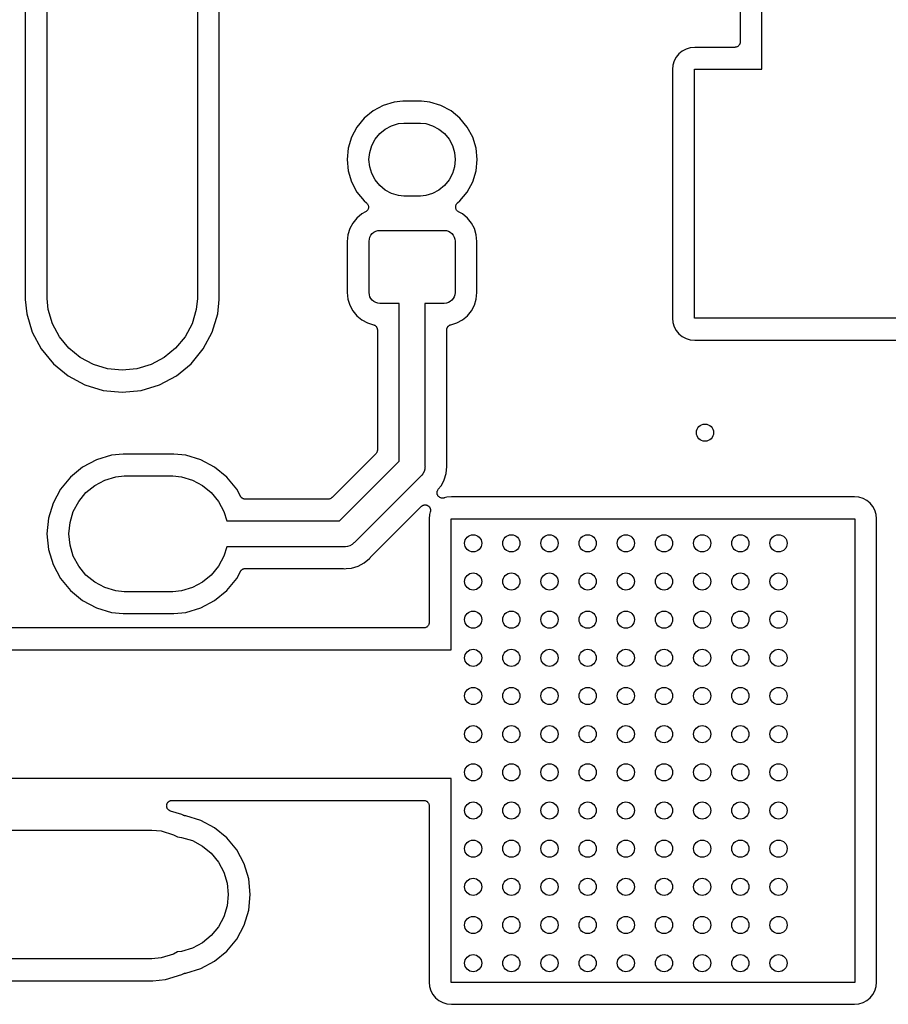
# Model space of a CAD drawing. Extents: x 0.02 to 3.88, y 0.02 to 3.88.
# Tile 11 of 45: x 0.67 to 1.47, y 1.58 to 2.48. Entities that reach past the tile are written whole.
import ezdxf

# ---------------------------------------------------------------- set-up
doc = ezdxf.new("R2010")
doc.units = 0
doc.header["$MEASUREMENT"] = 0
doc.layers.add('BLACK', color=7, linetype='CONTINUOUS')

msp = doc.modelspace()

# ---------------------------------------------------------------- linework, layer by layer
at = {"layer": 'BLACK', "linetype": 'CONTINUOUS'}
for p, q in [((0.67685, 2.55707), (0.67685, 2.22201)), ((0.69685, 2.22299), (0.69685, 2.56077)), ((1.33227, 2.54045), (1.33227, 2.45829)), ((1.35227, 2.43317), (1.35227, 2.53922)), ((0.834646, 2.50297), (0.834646, 2.22299)), ((0.854646, 2.22201), (0.854646, 2.48805)), ((1.33164, 2.45591), (1.33141, 2.4555)), ((1.33186, 2.45632), (1.33164, 2.45591)), ((1.33187, 2.45634), (1.33186, 2.45632)), ((1.33188, 2.45636), (1.33187, 2.45634)), ((1.33202, 2.45681), (1.33188, 2.45636)), ((1.33216, 2.45725), (1.33202, 2.45681)), ((1.33217, 2.45729), (1.33216, 2.45727)), ((1.33216, 2.45727), (1.33216, 2.45725)), ((1.33221, 2.45776), (1.33217, 2.45729)), ((1.33227, 2.45822), (1.33221, 2.45776)), ((1.33227, 2.45829), (1.33227, 2.45826)), ((1.33227, 2.45826), (1.33227, 2.45826)), ((1.33227, 2.45826), (1.33227, 2.45826)), ((1.33227, 2.45826), (1.33227, 2.45822)), ((1.27613, 2.44738), (1.27363, 2.44434)), ((1.27917, 2.44988), (1.27613, 2.44738)), ((1.28265, 2.45174), (1.27917, 2.44988)), ((1.28642, 2.45288), (1.28265, 2.45174)), ((1.29058, 2.45329), (1.28642, 2.45288)), ((1.32727, 2.45329), (1.29058, 2.45329)), ((1.32774, 2.45334), (1.32727, 2.45329)), ((1.3282, 2.45338), (1.32774, 2.45334)), ((1.32822, 2.45339), (1.3282, 2.45338)), ((1.32824, 2.45339), (1.32822, 2.45339)), ((1.32869, 2.45353), (1.32824, 2.45339)), ((1.32914, 2.45366), (1.32869, 2.45353)), ((1.32916, 2.45367), (1.32914, 2.45366)), ((1.32917, 2.45367), (1.32916, 2.45367)), ((1.32959, 2.45389), (1.32917, 2.45367)), ((1.33001, 2.45411), (1.32959, 2.45389)), ((1.33002, 2.45412), (1.33001, 2.45411)), ((1.33003, 2.45413), (1.33002, 2.45412)), ((1.3304, 2.45443), (1.33003, 2.45413)), ((1.33077, 2.45472), (1.3304, 2.45443)), ((1.33078, 2.45474), (1.33077, 2.45472)), ((1.33079, 2.45475), (1.33078, 2.45474)), ((1.33109, 2.45511), (1.33079, 2.45475)), ((1.33139, 2.45547), (1.33109, 2.45511)), ((1.3314, 2.45548), (1.33139, 2.45547)), ((1.33141, 2.4555), (1.3314, 2.45548)), ((1.27177, 2.44086), (1.27063, 2.43709)), ((1.27363, 2.44434), (1.27177, 2.44086)), ((1.27063, 2.43709), (1.27022, 2.43293)), ((1.27022, 2.43293), (1.27022, 2.20507)), ((1.29034, 2.20483), (1.29034, 2.43317)), ((1.29034, 2.43317), (1.35227, 2.43317)), ((1.01511, 2.40308), (1.00503, 2.40003)), ((1.02296, 2.40386), (1.01511, 2.40308)), ((1.04003, 2.40386), (1.02296, 2.40386)), ((1.04788, 2.40308), (1.04003, 2.40386)), ((1.05796, 2.40003), (1.04788, 2.40308)), ((0.995744, 2.39506), (0.987602, 2.38838)), ((1.00503, 2.40003), (0.995744, 2.39506)), ((1.06725, 2.39506), (1.05796, 2.40003)), ((1.07539, 2.38838), (1.06725, 2.39506)), ((0.987602, 2.38838), (0.980921, 2.38024)), ((1.01903, 2.38337), (1.02395, 2.38386)), ((1.02395, 2.38386), (1.03905, 2.38386)), ((1.03905, 2.38386), (1.04396, 2.38337)), ((1.08207, 2.38024), (1.07539, 2.38838)), ((0.980921, 2.38024), (0.975957, 2.37095)), ((1.00181, 2.37417), (1.00691, 2.37835)), ((1.00691, 2.37835), (1.01272, 2.38146)), ((1.01272, 2.38146), (1.01903, 2.38337)), ((1.04396, 2.38337), (1.05027, 2.38146)), ((1.05027, 2.38146), (1.05608, 2.37835)), ((1.05608, 2.37835), (1.06118, 2.37417)), ((1.08704, 2.37095), (1.08207, 2.38024)), ((0.975957, 2.37095), (0.9729, 2.36087)), ((0.994524, 2.36326), (0.997631, 2.36908)), ((0.997631, 2.36908), (1.00181, 2.37417)), ((1.06118, 2.37417), (1.06536, 2.36908)), ((1.06536, 2.36908), (1.06847, 2.36326)), ((1.09009, 2.36087), (1.08704, 2.37095)), ((0.9729, 2.36087), (0.971867, 2.35039)), ((0.991964, 2.35039), (0.99261, 2.35695)), ((0.99261, 2.35695), (0.994524, 2.36326)), ((1.06847, 2.36326), (1.07038, 2.35695)), ((1.07038, 2.35695), (1.07103, 2.35039)), ((1.09112, 2.35039), (1.09009, 2.36087)), ((0.971867, 2.35039), (0.9729, 2.33991)), ((0.99261, 2.34383), (0.991964, 2.35039)), ((1.07103, 2.35039), (1.07038, 2.34383)), ((1.09009, 2.33991), (1.09112, 2.35039)), ((0.9729, 2.33991), (0.975957, 2.32983)), ((0.994524, 2.33753), (0.99261, 2.34383)), ((1.07038, 2.34383), (1.06847, 2.33753)), ((1.08704, 2.32983), (1.09009, 2.33991)), ((0.975957, 2.32983), (0.980921, 2.32055)), ((0.997631, 2.33171), (0.994524, 2.33753)), ((1.00181, 2.32662), (0.997631, 2.33171)), ((1.06536, 2.33171), (1.06118, 2.32662)), ((1.06847, 2.33753), (1.06536, 2.33171)), ((1.08207, 2.32055), (1.08704, 2.32983)), ((0.980921, 2.32055), (0.987602, 2.31241)), ((1.00691, 2.32243), (1.00181, 2.32662)), ((1.01272, 2.31933), (1.00691, 2.32243)), ((1.05608, 2.32243), (1.05027, 2.31933)), ((1.06118, 2.32662), (1.05608, 2.32243)), ((1.07539, 2.31241), (1.08207, 2.32055)), ((0.987602, 2.31241), (0.989721, 2.31067)), ((1.01903, 2.31741), (1.01272, 2.31933)), ((1.02395, 2.31693), (1.01903, 2.31741)), ((1.03905, 2.31693), (1.02395, 2.31693)), ((1.04396, 2.31741), (1.03905, 2.31693)), ((1.05027, 2.31933), (1.04396, 2.31741)), ((1.07327, 2.31067), (1.07539, 2.31241)), ((0.988906, 2.30239), (0.985335, 2.30048)), ((0.989295, 2.30265), (0.988906, 2.30239)), ((0.989697, 2.30292), (0.989295, 2.30265)), ((0.989707, 2.30293), (0.989697, 2.30292)), ((0.989717, 2.30293), (0.989707, 2.30293)), ((0.990048, 2.30326), (0.989717, 2.30293)), ((0.989721, 2.31067), (0.989754, 2.31064)), ((0.989754, 2.31064), (0.989754, 2.31064)), ((0.989754, 2.31064), (0.989755, 2.31064)), ((0.989755, 2.31064), (0.989774, 2.31062)), ((0.989774, 2.31062), (0.990112, 2.31028)), ((0.990392, 2.3036), (0.990048, 2.30326)), ((0.990112, 2.31028), (0.990439, 2.30994)), ((0.990399, 2.30361), (0.990392, 2.3036)), ((0.990408, 2.30362), (0.990399, 2.30361)), ((0.990672, 2.30402), (0.990408, 2.30362)), ((0.990439, 2.30994), (0.990446, 2.30993)), ((0.990446, 2.30993), (0.990455, 2.30992)), ((0.990455, 2.30992), (0.990718, 2.30952)), ((0.99094, 2.30441), (0.990672, 2.30402)), ((0.990718, 2.30952), (0.990975, 2.30913)), ((0.990945, 2.30442), (0.99094, 2.30441)), ((0.990952, 2.30443), (0.990945, 2.30442)), ((0.991136, 2.30487), (0.990952, 2.30443)), ((0.990975, 2.30913), (0.99098, 2.30912)), ((0.99098, 2.30912), (0.990987, 2.30911)), ((0.990987, 2.30911), (0.991164, 2.30866)), ((0.991321, 2.30531), (0.991136, 2.30487)), ((0.991164, 2.30866), (0.991342, 2.30822)), ((0.991323, 2.30532), (0.991321, 2.30531)), ((0.991328, 2.30533), (0.991323, 2.30532)), ((0.991422, 2.30579), (0.991328, 2.30533)), ((0.991342, 2.30822), (0.991345, 2.30821)), ((0.991345, 2.30821), (0.99135, 2.3082)), ((0.99135, 2.3082), (0.991437, 2.30773)), ((0.99152, 2.30626), (0.991422, 2.30579)), ((0.991437, 2.30773), (0.991527, 2.30727)), ((0.991522, 2.30629), (0.99152, 2.30628)), ((0.99152, 2.30628), (0.99152, 2.30626)), ((0.991525, 2.30676), (0.991522, 2.30629)), ((0.991529, 2.30724), (0.991525, 2.30676)), ((0.991527, 2.30727), (0.991527, 2.30725)), ((0.991527, 2.30725), (0.991529, 2.30724)), ((1.07146, 2.30636), (1.07147, 2.30684)), ((1.07147, 2.30635), (1.07146, 2.30636)), ((1.07147, 2.30734), (1.07157, 2.3078)), ((1.07147, 2.30732), (1.07147, 2.30734)), ((1.07147, 2.30731), (1.07147, 2.30732)), ((1.07147, 2.30684), (1.07147, 2.30731)), ((1.07147, 2.30633), (1.07147, 2.30635)), ((1.07156, 2.30587), (1.07147, 2.30633)), ((1.07164, 2.3054), (1.07156, 2.30587)), ((1.07157, 2.3078), (1.07166, 2.30827)), ((1.07165, 2.30539), (1.07164, 2.3054)), ((1.07165, 2.30538), (1.07165, 2.30539)), ((1.07183, 2.30493), (1.07165, 2.30538)), ((1.07166, 2.30827), (1.07167, 2.30828)), ((1.07167, 2.30829), (1.07185, 2.30873)), ((1.07167, 2.30828), (1.07167, 2.30829)), ((1.07201, 2.3045), (1.07183, 2.30493)), ((1.07185, 2.30873), (1.07204, 2.30917)), ((1.07201, 2.30448), (1.07201, 2.3045)), ((1.07202, 2.30447), (1.07201, 2.30448)), ((1.07228, 2.30407), (1.07202, 2.30447)), ((1.07204, 2.30917), (1.07205, 2.30918)), ((1.07205, 2.30919), (1.07232, 2.30958)), ((1.07205, 2.30918), (1.07205, 2.30919)), ((1.07254, 2.30368), (1.07228, 2.30407)), ((1.07232, 2.30958), (1.07258, 2.30998)), ((1.07255, 2.30367), (1.07254, 2.30368)), ((1.07256, 2.30366), (1.07255, 2.30367)), ((1.07289, 2.30332), (1.07256, 2.30366)), ((1.07258, 2.30998), (1.07259, 2.30999)), ((1.07259, 2.30999), (1.0726, 2.31)), ((1.0726, 2.31), (1.07293, 2.31033)), ((1.07322, 2.30298), (1.07289, 2.30332)), ((1.07293, 2.31033), (1.07327, 2.31067)), ((1.07323, 2.30297), (1.07322, 2.30298)), ((1.07324, 2.30296), (1.07323, 2.30297)), ((1.07363, 2.3027), (1.07324, 2.30296)), ((1.07403, 2.30243), (1.07363, 2.3027)), ((1.07405, 2.30241), (1.07403, 2.30243)), ((1.07409, 2.30239), (1.07405, 2.30241)), ((1.07405, 2.30241), (1.07405, 2.30241)), ((1.07405, 2.30241), (1.07405, 2.30241)), ((1.07766, 2.30048), (1.07409, 2.30239)), ((0.980798, 2.29676), (0.977075, 2.29222)), ((0.985335, 2.30048), (0.980798, 2.29676)), ((1.08219, 2.29676), (1.07766, 2.30048)), ((1.08592, 2.29222), (1.08219, 2.29676)), ((0.974308, 2.28705), (0.972604, 2.28143)), ((0.977075, 2.29222), (0.974308, 2.28705)), ((0.9965, 2.28377), (0.998202, 2.28468)), ((0.998202, 2.28468), (1.00005, 2.28524)), ((1.00005, 2.28524), (1.00197, 2.28543)), ((1.00197, 2.28543), (1.06102, 2.28543)), ((1.06102, 2.28543), (1.06294, 2.28524)), ((1.06294, 2.28524), (1.06479, 2.28468)), ((1.06479, 2.28468), (1.06649, 2.28377)), ((1.08868, 2.28705), (1.08592, 2.29222)), ((1.09039, 2.28143), (1.08868, 2.28705)), ((0.972604, 2.28143), (0.972005, 2.27535)), ((0.972005, 2.27535), (0.972005, 2.22859)), ((0.992126, 2.27559), (0.992315, 2.27751)), ((0.992126, 2.22835), (0.992126, 2.27559)), ((0.992315, 2.27751), (0.992875, 2.27936)), ((0.992875, 2.27936), (0.993785, 2.28106)), ((0.993785, 2.28106), (0.995009, 2.28255)), ((0.995009, 2.28255), (0.9965, 2.28377)), ((1.06649, 2.28377), (1.06798, 2.28255)), ((1.06798, 2.28255), (1.06921, 2.28106)), ((1.06921, 2.28106), (1.07012, 2.27936)), ((1.07012, 2.27936), (1.07068, 2.27751)), ((1.07068, 2.27751), (1.07087, 2.27559)), ((1.07087, 2.27559), (1.07087, 2.22835)), ((1.09099, 2.27535), (1.09039, 2.28143)), ((1.09099, 2.22859), (1.09099, 2.27535)), ((0.67685, 2.22201), (0.678137, 2.20895)), ((0.697847, 2.21287), (0.69685, 2.22299)), ((0.834646, 2.22299), (0.833649, 2.21287)), ((0.853359, 2.20895), (0.854646, 2.22201)), ((0.972005, 2.22859), (0.972604, 2.22251)), ((0.972604, 2.22251), (0.974308, 2.21689)), ((0.992315, 2.22643), (0.992126, 2.22835)), ((0.992875, 2.22458), (0.992315, 2.22643)), ((0.993785, 2.22288), (0.992875, 2.22458)), ((0.995009, 2.22139), (0.993785, 2.22288)), ((0.9965, 2.22016), (0.995009, 2.22139)), ((1.06798, 2.22139), (1.06649, 2.22016)), ((1.06921, 2.22288), (1.06798, 2.22139)), ((1.07012, 2.22458), (1.06921, 2.22288)), ((1.07068, 2.22643), (1.07012, 2.22458)), ((1.07087, 2.22835), (1.07068, 2.22643)), ((1.08868, 2.21689), (1.09039, 2.22251)), ((1.09039, 2.22251), (1.09099, 2.22859)), ((0.701787, 2.19988), (0.697847, 2.21287)), ((0.833649, 2.21287), (0.829709, 2.19988)), ((0.974308, 2.21689), (0.977075, 2.21171)), ((0.998202, 2.21925), (0.9965, 2.22016)), ((1.00005, 2.21869), (0.998202, 2.21925)), ((1.00197, 2.2185), (1.00005, 2.21869)), ((1.01969, 2.2185), (1.00197, 2.2185)), ((1.01969, 2.07379), (1.01969, 2.2185)), ((1.06102, 2.2185), (1.04331, 2.2185)), ((1.04331, 2.2185), (1.04331, 2.06948)), ((1.06294, 2.21869), (1.06102, 2.2185)), ((1.06479, 2.21925), (1.06294, 2.21869)), ((1.06649, 2.22016), (1.06479, 2.21925)), ((1.08592, 2.21171), (1.08868, 2.21689)), ((0.678137, 2.20895), (0.68322, 2.19219)), ((0.848276, 2.19219), (0.853359, 2.20895)), ((0.977075, 2.21171), (0.980798, 2.20718)), ((0.980798, 2.20718), (0.985335, 2.20345)), ((0.985335, 2.20345), (0.990511, 2.20069)), ((1.07248, 2.20069), (1.07766, 2.20345)), ((1.07766, 2.20345), (1.08219, 2.20718)), ((1.08219, 2.20718), (1.08592, 2.21171)), ((1.27022, 2.20507), (1.27063, 2.20091)), ((1.54231, 2.20483), (1.29034, 2.20483)), ((0.708185, 2.18792), (0.701787, 2.19988)), ((0.829709, 2.19988), (0.823311, 2.18792)), ((0.990511, 2.20069), (0.996136, 2.19898)), ((0.996136, 2.19898), (0.996203, 2.19896)), ((0.996203, 2.19896), (0.996409, 2.19887)), ((0.996409, 2.19887), (0.996623, 2.1988)), ((0.996623, 2.1988), (0.996856, 2.19868)), ((0.996856, 2.19868), (0.9971, 2.19857)), ((0.9971, 2.19857), (0.997284, 2.19845)), ((0.997284, 2.19845), (0.997481, 2.19834)), ((0.997481, 2.19834), (0.997685, 2.19817)), ((0.997685, 2.19817), (0.997904, 2.19802)), ((0.997904, 2.19802), (0.998061, 2.19786)), ((0.998061, 2.19786), (0.998233, 2.19772)), ((0.998233, 2.19772), (0.998401, 2.19751)), ((0.998401, 2.19751), (0.998586, 2.19732)), ((0.998586, 2.19732), (0.998708, 2.19714)), ((0.998708, 2.19714), (0.99885, 2.19696)), ((0.99885, 2.19696), (0.998974, 2.19673)), ((0.998974, 2.19673), (0.999119, 2.19651)), ((0.999119, 2.19651), (0.999203, 2.1963)), ((0.999203, 2.1963), (0.999308, 2.1961)), ((0.999308, 2.1961), (0.999384, 2.19585)), ((0.999384, 2.19585), (0.999484, 2.1956)), ((0.999484, 2.1956), (0.999525, 2.19538)), ((0.999525, 2.19538), (0.99959, 2.19517)), ((0.99959, 2.19517), (0.999616, 2.1949)), ((0.999616, 2.1949), (0.999665, 2.19464)), ((0.999665, 2.19464), (0.999663, 2.19442)), ((0.999663, 2.19442), (0.999685, 2.1942)), ((0.999685, 2.1942), (0.999685, 2.08415)), ((1.06331, 2.19426), (1.06333, 2.19449)), ((1.06331, 2.1942), (1.06331, 2.19426)), ((1.06331, 2.07071), (1.06331, 2.1942)), ((1.06333, 2.19471), (1.06339, 2.19497)), ((1.06333, 2.19449), (1.06333, 2.19471)), ((1.06339, 2.19497), (1.06342, 2.19523)), ((1.06342, 2.19523), (1.06348, 2.19545)), ((1.06348, 2.19545), (1.06353, 2.19567)), ((1.06353, 2.19567), (1.06363, 2.19591)), ((1.06363, 2.19591), (1.06371, 2.19616)), ((1.06371, 2.19616), (1.06382, 2.19636)), ((1.06382, 2.19636), (1.06391, 2.19657)), ((1.06391, 2.19657), (1.06405, 2.19679)), ((1.06405, 2.19679), (1.06418, 2.19702)), ((1.06418, 2.19702), (1.06433, 2.19719)), ((1.06433, 2.19719), (1.06445, 2.19738)), ((1.06445, 2.19738), (1.06464, 2.19756)), ((1.06464, 2.19756), (1.06481, 2.19777)), ((1.06481, 2.19777), (1.06498, 2.19791)), ((1.06498, 2.19791), (1.06514, 2.19807)), ((1.06514, 2.19807), (1.06536, 2.19821)), ((1.06536, 2.19821), (1.06557, 2.19838)), ((1.06557, 2.19838), (1.06577, 2.19848)), ((1.06577, 2.19848), (1.06595, 2.19861)), ((1.06595, 2.19861), (1.0662, 2.19871)), ((1.0662, 2.19871), (1.06643, 2.19883)), ((1.06643, 2.19883), (1.06665, 2.19889)), ((1.06665, 2.19889), (1.06686, 2.19898)), ((1.06686, 2.19898), (1.07248, 2.20069)), ((1.27063, 2.20091), (1.27177, 2.19714)), ((1.27177, 2.19714), (1.27363, 2.19366)), ((0.68322, 2.19219), (0.691475, 2.17675)), ((0.716794, 2.17742), (0.708185, 2.18792)), ((0.823311, 2.18792), (0.814702, 2.17742)), ((0.840021, 2.17675), (0.848276, 2.19219)), ((1.27363, 2.19366), (1.27613, 2.19062)), ((1.27613, 2.19062), (1.27917, 2.18812)), ((1.27917, 2.18812), (1.28265, 2.18626)), ((1.28265, 2.18626), (1.28642, 2.18512)), ((1.28642, 2.18512), (1.29058, 2.18471)), ((0.691475, 2.17675), (0.702584, 2.16321)), ((0.727285, 2.16881), (0.716794, 2.17742)), ((0.814702, 2.17742), (0.804211, 2.16881)), ((0.828912, 2.16321), (0.840021, 2.17675)), ((1.29058, 2.18471), (1.54206, 2.18471)), ((0.739254, 2.16242), (0.727285, 2.16881)), ((0.804211, 2.16881), (0.792242, 2.16242)), ((0.702584, 2.16321), (0.71612, 2.1521)), ((0.752242, 2.15848), (0.739254, 2.16242)), ((0.765748, 2.15715), (0.752242, 2.15848)), ((0.779254, 2.15848), (0.765748, 2.15715)), ((0.792242, 2.16242), (0.779254, 2.15848)), ((0.815376, 2.1521), (0.828912, 2.16321)), ((0.71612, 2.1521), (0.731564, 2.14385)), ((0.799932, 2.14385), (0.815376, 2.1521)), ((0.731564, 2.14385), (0.748321, 2.13877)), ((0.783175, 2.13877), (0.799932, 2.14385)), ((0.748321, 2.13877), (0.765748, 2.13705)), ((0.765748, 2.13705), (0.783175, 2.13877)), ((0.755881, 2.0793), (0.742092, 2.07511)), ((0.766627, 2.08035), (0.755881, 2.0793)), ((0.813184, 2.08035), (0.766627, 2.08035)), ((0.82393, 2.0793), (0.813184, 2.08035)), ((0.837719, 2.07511), (0.82393, 2.0793)), ((0.998221, 2.08061), (0.958091, 2.04048)), ((0.998514, 2.08097), (0.998221, 2.08061)), ((0.998811, 2.08132), (0.998514, 2.08097)), ((0.998823, 2.08134), (0.998811, 2.08132)), ((0.99884, 2.08136), (0.998823, 2.08134)), ((0.999058, 2.08177), (0.99884, 2.08136)), ((0.999281, 2.08218), (0.999058, 2.08177)), ((0.999289, 2.0822), (0.999281, 2.08218)), ((0.999301, 2.08222), (0.999289, 2.0822)), ((0.999436, 2.08266), (0.999301, 2.08222)), ((0.999576, 2.08311), (0.999436, 2.08266)), ((0.999579, 2.08313), (0.999576, 2.08311)), ((0.999586, 2.08316), (0.999579, 2.08313)), ((0.999633, 2.08361), (0.999586, 2.08316)), ((0.999685, 2.08408), (0.999633, 2.08361)), ((0.999685, 2.08415), (0.999685, 2.08413)), ((0.999685, 2.08413), (0.999685, 2.08413)), ((0.999685, 2.08413), (0.999685, 2.08413)), ((0.999685, 2.08413), (0.999685, 2.08408)), ((0.729384, 2.06832), (0.718246, 2.05918)), ((0.742092, 2.07511), (0.729384, 2.06832)), ((0.850427, 2.06832), (0.837719, 2.07511)), ((0.861565, 2.05918), (0.850427, 2.06832)), ((0.964911, 2.01902), (1.01969, 2.07379)), ((1.04331, 2.06832), (1.04314, 2.06658)), ((1.04331, 2.06948), (1.04336, 2.0689)), ((1.04336, 2.0689), (1.04331, 2.06832)), ((1.04331, 2.06832), (1.04331, 2.06832)), ((1.06285, 2.06266), (1.06346, 2.0689)), ((1.06333, 2.0705), (1.06331, 2.07071)), ((1.06332, 2.07029), (1.06333, 2.0705)), ((1.06333, 2.07022), (1.06332, 2.07029)), ((1.06346, 2.0689), (1.06333, 2.07022)), ((0.718246, 2.05918), (0.709105, 2.04804)), ((0.749783, 2.05655), (0.759801, 2.05959)), ((0.759801, 2.05959), (0.767609, 2.06035)), ((0.767609, 2.06035), (0.812202, 2.06035)), ((0.812202, 2.06035), (0.82001, 2.05959)), ((0.82001, 2.05959), (0.830028, 2.05655)), ((0.870706, 2.04804), (0.861565, 2.05918)), ((1.03944, 2.06014), (0.978565, 1.99926)), ((1.03989, 2.06051), (1.03944, 2.06014)), ((1.04027, 2.06097), (1.03989, 2.06051)), ((1.04136, 2.0623), (1.04027, 2.06097)), ((1.04246, 2.06436), (1.04136, 2.0623)), ((1.04249, 2.06444), (1.04246, 2.06436)), ((1.04314, 2.06658), (1.04249, 2.06444)), ((1.06103, 2.05667), (1.06285, 2.06266)), ((0.732456, 2.04497), (0.740549, 2.05161)), ((0.740549, 2.05161), (0.749783, 2.05655)), ((0.830028, 2.05655), (0.839262, 2.05161)), ((0.839262, 2.05161), (0.847355, 2.04497)), ((1.05551, 2.04801), (1.05807, 2.05114)), ((1.05807, 2.05114), (1.06088, 2.05638)), ((1.06088, 2.05638), (1.06103, 2.05667)), ((1.06088, 2.05638), (1.06088, 2.05638)), ((0.709105, 2.04804), (0.702312, 2.03533)), ((0.725814, 2.03688), (0.732456, 2.04497)), ((0.847355, 2.04497), (0.853997, 2.03688)), ((0.874118, 2.04166), (0.870706, 2.04804)), ((0.874241, 2.04147), (0.874118, 2.04166)), ((0.874344, 2.04128), (0.874241, 2.04147)), ((0.874511, 2.04107), (0.874344, 2.04128)), ((0.87466, 2.04085), (0.874511, 2.04107)), ((0.874816, 2.04069), (0.87466, 2.04085)), ((0.874955, 2.04052), (0.874816, 2.04069)), ((0.87516, 2.04035), (0.874955, 2.04052)), ((1.0544, 2.04536), (1.0545, 2.04583)), ((1.0544, 2.04535), (1.0544, 2.04536)), ((1.0544, 2.04486), (1.0544, 2.04535)), ((1.0544, 2.04535), (1.0544, 2.04535)), ((1.0544, 2.04438), (1.0544, 2.04486)), ((1.0544, 2.04437), (1.0544, 2.04438)), ((1.0544, 2.04438), (1.0544, 2.04438)), ((1.05449, 2.0439), (1.0544, 2.04437)), ((1.05458, 2.04342), (1.05449, 2.0439)), ((1.0545, 2.04583), (1.05459, 2.0463)), ((1.05458, 2.04341), (1.05458, 2.04342)), ((1.05458, 2.04342), (1.05458, 2.04342)), ((1.05477, 2.04296), (1.05458, 2.04341)), ((1.05459, 2.0463), (1.05459, 2.04631)), ((1.05459, 2.04631), (1.0546, 2.04631)), ((1.0546, 2.04631), (1.05479, 2.04677)), ((1.05495, 2.04252), (1.05477, 2.04296)), ((1.05479, 2.04677), (1.05497, 2.0472)), ((1.05495, 2.04251), (1.05495, 2.04252)), ((1.05522, 2.0421), (1.05495, 2.04251)), ((1.05495, 2.04251), (1.05495, 2.04251)), ((1.05497, 2.04721), (1.05524, 2.04762)), ((1.05497, 2.0472), (1.05497, 2.04721)), ((1.05497, 2.04721), (1.05497, 2.04721)), ((1.05548, 2.0417), (1.05522, 2.0421)), ((1.05524, 2.04762), (1.05551, 2.04801)), ((1.05549, 2.0417), (1.05548, 2.0417)), ((1.05549, 2.04169), (1.05549, 2.0417)), ((1.05583, 2.04135), (1.05549, 2.04169)), ((1.05617, 2.04101), (1.05583, 2.04135)), ((1.05617, 2.041), (1.05617, 2.04101)), ((1.05618, 2.041), (1.05617, 2.041)), ((1.05657, 2.04073), (1.05618, 2.041)), ((1.05697, 2.04046), (1.05657, 2.04073)), ((1.0633, 2.04081), (1.06083, 2.04006)), ((1.06747, 2.04122), (1.0633, 2.04081)), ((1.43706, 2.04122), (1.06747, 2.04122)), ((1.44122, 2.04081), (1.43706, 2.04122)), ((1.44499, 2.03967), (1.44122, 2.04081)), ((0.702312, 2.03533), (0.698129, 2.02154)), ((0.720879, 2.02764), (0.725814, 2.03688)), ((0.853997, 2.03688), (0.858932, 2.02764)), ((0.875349, 2.04016), (0.87516, 2.04035)), ((0.875533, 2.04003), (0.875349, 2.04016)), ((0.875703, 2.03989), (0.875533, 2.04003)), ((0.875937, 2.03976), (0.875703, 2.03989)), ((0.876159, 2.03961), (0.875937, 2.03976)), ((0.876364, 2.03953), (0.876159, 2.03961)), ((0.876558, 2.03942), (0.876364, 2.03953)), ((0.876813, 2.03934), (0.876558, 2.03942)), ((0.877059, 2.03924), (0.876813, 2.03934)), ((0.877277, 2.03919), (0.877059, 2.03924)), ((0.877488, 2.03912), (0.877277, 2.03919)), ((0.877754, 2.0391), (0.877488, 2.03912)), ((0.878016, 2.03904), (0.877754, 2.0391)), ((0.878237, 2.03904), (0.878016, 2.03904)), ((0.878458, 2.03902), (0.878237, 2.03904)), ((0.878528, 2.03902), (0.878458, 2.03902)), ((0.954556, 2.03902), (0.878528, 2.03902)), ((0.955015, 2.03906), (0.954556, 2.03902)), ((0.955475, 2.0391), (0.955015, 2.03906)), ((0.955501, 2.03911), (0.955475, 2.0391)), ((0.955527, 2.03911), (0.955501, 2.03911)), ((0.955968, 2.03924), (0.955527, 2.03911)), ((0.956412, 2.03937), (0.955968, 2.03924)), ((0.956436, 2.03939), (0.956412, 2.03937)), ((0.956461, 2.03939), (0.956436, 2.03939)), ((0.956869, 2.03961), (0.956461, 2.03939)), ((0.957279, 2.03982), (0.956869, 2.03961)), ((0.957299, 2.03984), (0.957279, 2.03982)), ((0.957323, 2.03985), (0.957299, 2.03984)), ((0.95768, 2.04014), (0.957323, 2.03985)), ((0.958041, 2.04043), (0.95768, 2.04014)), ((0.958078, 2.04047), (0.958041, 2.04043)), ((0.958079, 2.04047), (0.958078, 2.04047)), ((0.958091, 2.04048), (0.958079, 2.04047)), ((0.958079, 2.04047), (0.958079, 2.04047)), ((0.993576, 1.98599), (1.03989, 2.0323)), ((1.03989, 2.0323), (1.03994, 2.03235)), ((1.03994, 2.03235), (1.04013, 2.0325)), ((1.04013, 2.0325), (1.0403, 2.03267)), ((1.0403, 2.03267), (1.04051, 2.03281)), ((1.04051, 2.03281), (1.0407, 2.03296)), ((1.0407, 2.03296), (1.04092, 2.03307)), ((1.04092, 2.03307), (1.04112, 2.0332)), ((1.04112, 2.0332), (1.04135, 2.0333)), ((1.04135, 2.0333), (1.04157, 2.03341)), ((1.04157, 2.03341), (1.0418, 2.03348)), ((1.0418, 2.03348), (1.04202, 2.03357)), ((1.04202, 2.03357), (1.04227, 2.03361)), ((1.04227, 2.03361), (1.04251, 2.03368)), ((1.04251, 2.03368), (1.04275, 2.0337)), ((1.04275, 2.0337), (1.04298, 2.03375)), ((1.04298, 2.03375), (1.04323, 2.03375)), ((1.04323, 2.03375), (1.04348, 2.03377)), ((1.04348, 2.03377), (1.04372, 2.03374)), ((1.04372, 2.03374), (1.04396, 2.03374)), ((1.04396, 2.03374), (1.0442, 2.03369)), ((1.0442, 2.03369), (1.04445, 2.03366)), ((1.04445, 2.03366), (1.04468, 2.03359)), ((1.04468, 2.03359), (1.04491, 2.03354)), ((1.04491, 2.03354), (1.04514, 2.03345)), ((1.04514, 2.03345), (1.04538, 2.03337)), ((1.04538, 2.03337), (1.04559, 2.03326)), ((1.04559, 2.03326), (1.04581, 2.03316)), ((1.04581, 2.03316), (1.04602, 2.03302)), ((1.04602, 2.03302), (1.04624, 2.0329)), ((1.04624, 2.0329), (1.04642, 2.03275)), ((1.04642, 2.03275), (1.04662, 2.03262)), ((1.04662, 2.03262), (1.04679, 2.03244)), ((1.04679, 2.03244), (1.04699, 2.03228)), ((1.04699, 2.03228), (1.04714, 2.03209)), ((1.04714, 2.03209), (1.04731, 2.03192)), ((1.04731, 2.03192), (1.04744, 2.03172)), ((1.04744, 2.03172), (1.0476, 2.03152)), ((1.0476, 2.03152), (1.04771, 2.03131)), ((1.05698, 2.04045), (1.05697, 2.04046)), ((1.05743, 2.04026), (1.05698, 2.04045)), ((1.05698, 2.04045), (1.05698, 2.04045)), ((1.05787, 2.04007), (1.05743, 2.04026)), ((1.05788, 2.04007), (1.05787, 2.04007)), ((1.05835, 2.03997), (1.05788, 2.04007)), ((1.05788, 2.04007), (1.05788, 2.04007)), ((1.05882, 2.03987), (1.05835, 2.03997)), ((1.05883, 2.03987), (1.05882, 2.03987)), ((1.05884, 2.03987), (1.05883, 2.03987)), ((1.05931, 2.03987), (1.05884, 2.03987)), ((1.0598, 2.03986), (1.05931, 2.03987)), ((1.05981, 2.03986), (1.0598, 2.03986)), ((1.06028, 2.03995), (1.05981, 2.03986)), ((1.05981, 2.03986), (1.05981, 2.03986)), ((1.06076, 2.04004), (1.06028, 2.03995)), ((1.06077, 2.04004), (1.06076, 2.04004)), ((1.06083, 2.04006), (1.06077, 2.04004)), ((1.06077, 2.04004), (1.06077, 2.04004)), ((1.06077, 2.04004), (1.06077, 2.04004)), ((1.44847, 2.03781), (1.44499, 2.03967)), ((1.45151, 2.03531), (1.44847, 2.03781)), ((1.45401, 2.03226), (1.45151, 2.03531)), ((1.45587, 2.02879), (1.45401, 2.03226)), ((0.71784, 2.01762), (0.720879, 2.02764)), ((0.858932, 2.02764), (0.861549, 2.01902)), ((1.04751, 2.02502), (1.0471, 2.02085)), ((1.04821, 2.02732), (1.04751, 2.02502)), ((1.04771, 2.03131), (1.04784, 2.03111)), ((1.04784, 2.03111), (1.04794, 2.03088)), ((1.04794, 2.03088), (1.04806, 2.03066)), ((1.04806, 2.03066), (1.04812, 2.03043)), ((1.04812, 2.03043), (1.04821, 2.03021)), ((1.04821, 2.03021), (1.04826, 2.02996)), ((1.04826, 2.02755), (1.04821, 2.02732)), ((1.04826, 2.02996), (1.04833, 2.02972)), ((1.04833, 2.02778), (1.04826, 2.02755)), ((1.04833, 2.02972), (1.04836, 2.02949)), ((1.04835, 2.02803), (1.04833, 2.02778)), ((1.0484, 2.02827), (1.04835, 2.02803)), ((1.04836, 2.02949), (1.0484, 2.02925)), ((1.0484, 2.02925), (1.0484, 2.029)), ((1.0484, 2.029), (1.04843, 2.02875)), ((1.04843, 2.02875), (1.0484, 2.02851)), ((1.0484, 2.02851), (1.0484, 2.02827)), ((1.45701, 2.02502), (1.45587, 2.02879)), ((1.45742, 2.02085), (1.45701, 2.02502)), ((0.698129, 2.02154), (0.696717, 2.0072)), ((0.716814, 2.0072), (0.71784, 2.01762)), ((0.861549, 2.01902), (0.964911, 2.01902)), ((1.0471, 2.02085), (1.0471, 1.92591)), ((1.06722, 1.90091), (1.06722, 2.0211)), ((1.06722, 2.0211), (1.4373, 2.0211)), ((1.4373, 2.0211), (1.4373, 1.5959)), ((1.45742, 1.59615), (1.45742, 2.02085)), ((0.696717, 2.0072), (0.698129, 1.99286)), ((0.71784, 1.99679), (0.716814, 2.0072)), ((0.720879, 1.98677), (0.71784, 1.99679)), ((0.861549, 1.99539), (0.858932, 1.98677)), ((0.969224, 1.99539), (0.861549, 1.99539)), ((0.969803, 1.99534), (0.969224, 1.99539)), ((0.970383, 1.99539), (0.969803, 1.99534)), ((0.972119, 1.99556), (0.970383, 1.99539)), ((0.970383, 1.99539), (0.970383, 1.99539)), ((0.974345, 1.99624), (0.972119, 1.99556)), ((0.976397, 1.99734), (0.974345, 1.99624)), ((0.978195, 1.99881), (0.976397, 1.99734)), ((0.978565, 1.99926), (0.978195, 1.99881)), ((0.698129, 1.99286), (0.702312, 1.97908)), ((0.725814, 1.97753), (0.720879, 1.98677)), ((0.858932, 1.98677), (0.853997, 1.97753)), ((0.702312, 1.97908), (0.709105, 1.96637)), ((0.732456, 1.96944), (0.725814, 1.97753)), ((0.853997, 1.97753), (0.847355, 1.96944)), ((0.976039, 1.97585), (0.982036, 1.97767)), ((0.982036, 1.97767), (0.987562, 1.98063)), ((0.987562, 1.98063), (0.992406, 1.9846)), ((0.992406, 1.9846), (0.993246, 1.98563)), ((0.993246, 1.98563), (0.993291, 1.98568)), ((0.993291, 1.98568), (0.993442, 1.98583)), ((0.993442, 1.98583), (0.993576, 1.98599)), ((0.740549, 1.9628), (0.732456, 1.96944)), ((0.847355, 1.96944), (0.839262, 1.9628)), ((0.870706, 1.96637), (0.874118, 1.97275)), ((0.874118, 1.97275), (0.874151, 1.97281)), ((0.874151, 1.97281), (0.874277, 1.97299)), ((0.874277, 1.97299), (0.874382, 1.97319)), ((0.874382, 1.97319), (0.874553, 1.9734)), ((0.874553, 1.9734), (0.874704, 1.97362)), ((0.874704, 1.97362), (0.874863, 1.97377)), ((0.874863, 1.97377), (0.875004, 1.97394)), ((0.875004, 1.97394), (0.875212, 1.97411)), ((0.875212, 1.97411), (0.875403, 1.9743)), ((0.875403, 1.9743), (0.875589, 1.97442)), ((0.875589, 1.97442), (0.875761, 1.97456)), ((0.875761, 1.97456), (0.875997, 1.97468)), ((0.875997, 1.97468), (0.876221, 1.97483)), ((0.876221, 1.97483), (0.876426, 1.97491)), ((0.876426, 1.97491), (0.876622, 1.97502)), ((0.876622, 1.97502), (0.876878, 1.97509)), ((0.876878, 1.97509), (0.877126, 1.97519)), ((0.877126, 1.97519), (0.877344, 1.97523)), ((0.877344, 1.97523), (0.877556, 1.9753)), ((0.877556, 1.9753), (0.877822, 1.97532)), ((0.877822, 1.97532), (0.878085, 1.97537)), ((0.878085, 1.97537), (0.878307, 1.97537)), ((0.878307, 1.97537), (0.878528, 1.97539)), ((0.878528, 1.97539), (0.967995, 1.97539)), ((0.967995, 1.97539), (0.968065, 1.97539)), ((0.968065, 1.97539), (0.968274, 1.97537)), ((0.968274, 1.97537), (0.968485, 1.97537)), ((0.968485, 1.97537), (0.969803, 1.97524)), ((0.969803, 1.97524), (0.971121, 1.97537)), ((0.971121, 1.97537), (0.971122, 1.97537)), ((0.971122, 1.97537), (0.976039, 1.97585)), ((0.709105, 1.96637), (0.718246, 1.95523)), ((0.749783, 1.95786), (0.740549, 1.9628)), ((0.839262, 1.9628), (0.830028, 1.95786)), ((0.861565, 1.95523), (0.870706, 1.96637)), ((0.718246, 1.95523), (0.729384, 1.94609)), ((0.759801, 1.95482), (0.749783, 1.95786)), ((0.767609, 1.95406), (0.759801, 1.95482)), ((0.812202, 1.95406), (0.767609, 1.95406)), ((0.82001, 1.95482), (0.812202, 1.95406)), ((0.830028, 1.95786), (0.82001, 1.95482)), ((0.850427, 1.94609), (0.861565, 1.95523)), ((0.729384, 1.94609), (0.742092, 1.9393)), ((0.837719, 1.9393), (0.850427, 1.94609)), ((0.742092, 1.9393), (0.755881, 1.93511)), ((0.755881, 1.93511), (0.766627, 1.93406)), ((0.766627, 1.93406), (0.813184, 1.93406)), ((0.813184, 1.93406), (0.82393, 1.93511)), ((0.82393, 1.93511), (0.837719, 1.9393)), ((1.04647, 1.92352), (1.04625, 1.92311)), ((1.0467, 1.92394), (1.04647, 1.92352)), ((1.04671, 1.92397), (1.0467, 1.92395)), ((1.0467, 1.92395), (1.0467, 1.92394)), ((1.04685, 1.92442), (1.04671, 1.92397)), ((1.04699, 1.92487), (1.04685, 1.92442)), ((1.047, 1.92488), (1.04699, 1.92487)), ((1.04705, 1.92537), (1.047, 1.9249)), ((1.047, 1.9249), (1.047, 1.92488)), ((1.0471, 1.92584), (1.04705, 1.92537)), ((1.0471, 1.92591), (1.0471, 1.92587)), ((1.0471, 1.92587), (1.0471, 1.92587)), ((1.0471, 1.92587), (1.0471, 1.92587)), ((1.0471, 1.92587), (1.0471, 1.92584)), ((1.0421, 1.92091), (0.542333, 1.92091)), ((1.04257, 1.92095), (1.0421, 1.92091)), ((1.04304, 1.92099), (1.04257, 1.92095)), ((1.04306, 1.921), (1.04304, 1.92099)), ((1.04307, 1.921), (1.04306, 1.921)), ((1.04353, 1.92114), (1.04307, 1.921)), ((1.04398, 1.92127), (1.04353, 1.92114)), ((1.04399, 1.92128), (1.04398, 1.92127)), ((1.04401, 1.92128), (1.04399, 1.92128)), ((1.04442, 1.9215), (1.04401, 1.92128)), ((1.04484, 1.92172), (1.04442, 1.9215)), ((1.04485, 1.92173), (1.04484, 1.92172)), ((1.04487, 1.92174), (1.04485, 1.92173)), ((1.04524, 1.92204), (1.04487, 1.92174)), ((1.0456, 1.92233), (1.04524, 1.92204)), ((1.04561, 1.92235), (1.0456, 1.92233)), ((1.04563, 1.92236), (1.04561, 1.92235)), ((1.04593, 1.92272), (1.04563, 1.92236)), ((1.04623, 1.92308), (1.04593, 1.92272)), ((1.04624, 1.9231), (1.04623, 1.92308)), ((1.04625, 1.92311), (1.04624, 1.9231)), ((0.543316, 1.90091), (1.06722, 1.90091)), ((1.06722, 1.7828), (0.543316, 1.7828)), ((1.06722, 1.5959), (1.06722, 1.7828)), ((0.807314, 1.76059), (0.807471, 1.76078)), ((0.807471, 1.76078), (0.80761, 1.76099)), ((0.80761, 1.76099), (0.807782, 1.76116)), ((0.807782, 1.76116), (0.807936, 1.76134)), ((0.807936, 1.76134), (0.808128, 1.7615)), ((0.808128, 1.7615), (0.808304, 1.76167)), ((0.808304, 1.76167), (0.808505, 1.76181)), ((0.808505, 1.76181), (0.808692, 1.76196)), ((0.808692, 1.76196), (0.808911, 1.76208)), ((0.808911, 1.76208), (0.809117, 1.76221)), ((0.809117, 1.76221), (0.809341, 1.7623)), ((0.809341, 1.7623), (0.809553, 1.76242)), ((0.809553, 1.76242), (0.80979, 1.76249)), ((0.80979, 1.76249), (0.81002, 1.76258)), ((0.81002, 1.76258), (0.810257, 1.76263)), ((0.810257, 1.76263), (0.810488, 1.7627)), ((0.810488, 1.7627), (0.810734, 1.76272)), ((0.810734, 1.76272), (0.810977, 1.76277)), ((0.810977, 1.76277), (0.811219, 1.76277)), ((0.811219, 1.76277), (0.811459, 1.7628)), ((0.811459, 1.7628), (1.0421, 1.7628)), ((1.0421, 1.7628), (1.04214, 1.7628)), ((1.04214, 1.7628), (1.04214, 1.7628)), ((1.04214, 1.7628), (1.04214, 1.7628)), ((1.04214, 1.7628), (1.04217, 1.76279)), ((1.04217, 1.76279), (1.04264, 1.76274)), ((1.04264, 1.76274), (1.04311, 1.76269)), ((1.04311, 1.76269), (1.04313, 1.76269)), ((1.04313, 1.76269), (1.04314, 1.76269)), ((1.04314, 1.76269), (1.04359, 1.76254)), ((1.04359, 1.76254), (1.04404, 1.7624)), ((1.04404, 1.7624), (1.04406, 1.7624)), ((1.04406, 1.7624), (1.04407, 1.76239)), ((1.04407, 1.76239), (1.04448, 1.76216)), ((1.04448, 1.76216), (1.0449, 1.76194)), ((1.0449, 1.76194), (1.04491, 1.76193)), ((1.04491, 1.76193), (1.04493, 1.76192)), ((1.04493, 1.76192), (1.04529, 1.76162)), ((1.04529, 1.76162), (1.04565, 1.76132)), ((1.04565, 1.76132), (1.04566, 1.7613)), ((1.04566, 1.7613), (1.04568, 1.76129)), ((1.04568, 1.76129), (1.04597, 1.76093)), ((1.04597, 1.76093), (1.04627, 1.76056)), ((0.806459, 1.75783), (0.806485, 1.75808)), ((0.806481, 1.75759), (0.806459, 1.75783)), ((0.806479, 1.75735), (0.806481, 1.75759)), ((0.806525, 1.75711), (0.806479, 1.75735)), ((0.806485, 1.75808), (0.806487, 1.75832)), ((0.806487, 1.75832), (0.806536, 1.75856)), ((0.806547, 1.75686), (0.806525, 1.75711)), ((0.806536, 1.75856), (0.806561, 1.7588)), ((0.806615, 1.75663), (0.806547, 1.75686)), ((0.806561, 1.7588), (0.806634, 1.75904)), ((0.80666, 1.75639), (0.806615, 1.75663)), ((0.806634, 1.75904), (0.806684, 1.75928)), ((0.806753, 1.75616), (0.80666, 1.75639)), ((0.806684, 1.75928), (0.806778, 1.7595)), ((0.806823, 1.75592), (0.806753, 1.75616)), ((0.806778, 1.7595), (0.806849, 1.75973)), ((0.806935, 1.75571), (0.806823, 1.75592)), ((0.806849, 1.75973), (0.806967, 1.75995)), ((0.807025, 1.75548), (0.806935, 1.75571)), ((0.806967, 1.75995), (0.807064, 1.76018)), ((0.80716, 1.75528), (0.807025, 1.75548)), ((0.807064, 1.76018), (0.807199, 1.76038)), ((0.807275, 1.75506), (0.80716, 1.75528)), ((0.807199, 1.76038), (0.807314, 1.76059)), ((0.807426, 1.75487), (0.807275, 1.75506)), ((0.807558, 1.75467), (0.807426, 1.75487)), ((0.807731, 1.75449), (0.807558, 1.75467)), ((0.807886, 1.7543), (0.807731, 1.75449)), ((0.808071, 1.75414), (0.807886, 1.7543)), ((0.80824, 1.75397), (0.808071, 1.75414)), ((0.808444, 1.75383), (0.80824, 1.75397)), ((0.808634, 1.75367), (0.808444, 1.75383)), ((0.808845, 1.75355), (0.808634, 1.75367)), ((0.809044, 1.75342), (0.808845, 1.75355)), ((0.809272, 1.75332), (0.809044, 1.75342)), ((0.809489, 1.7532), (0.809272, 1.75332)), ((0.809719, 1.75313), (0.809489, 1.7532)), ((0.809941, 1.75303), (0.809719, 1.75313)), ((0.810007, 1.75301), (0.809941, 1.75303)), ((0.820305, 1.74989), (0.810007, 1.75301)), ((1.04627, 1.76056), (1.04628, 1.76055)), ((1.04628, 1.76055), (1.04629, 1.76053)), ((1.04629, 1.76053), (1.04651, 1.76012)), ((1.04651, 1.76012), (1.04673, 1.7597)), ((1.04673, 1.7597), (1.04673, 1.75968)), ((1.04673, 1.75968), (1.04674, 1.75967)), ((1.04674, 1.75967), (1.04687, 1.75922)), ((1.04687, 1.75922), (1.04701, 1.75877)), ((1.04701, 1.75877), (1.04701, 1.75875)), ((1.04701, 1.75875), (1.04701, 1.75873)), ((1.04701, 1.75873), (1.04706, 1.75826)), ((1.04706, 1.75826), (1.0471, 1.7578)), ((1.0471, 1.7578), (1.0471, 1.59615)), ((0.82159, 1.7492), (0.820305, 1.74989)), ((0.822012, 1.74903), (0.82159, 1.7492)), ((0.822433, 1.74884), (0.822012, 1.74903)), ((0.822463, 1.74884), (0.822433, 1.74884)), ((0.822491, 1.74883), (0.822463, 1.74884)), ((0.822937, 1.74874), (0.822491, 1.74883)), ((0.823387, 1.74864), (0.822937, 1.74874)), ((0.823447, 1.74863), (0.823387, 1.74864)), ((0.823448, 1.74863), (0.823447, 1.74863)), ((0.823456, 1.74863), (0.823448, 1.74863)), ((0.823448, 1.74863), (0.823448, 1.74863)), ((0.82393, 1.74859), (0.823456, 1.74863)), ((0.837719, 1.7444), (0.82393, 1.74859)), ((0.850427, 1.73761), (0.837719, 1.7444)), ((0.524997, 1.73555), (0.792806, 1.73555)), ((0.792806, 1.73555), (0.801482, 1.7347)), ((0.801482, 1.7347), (0.812614, 1.73132)), ((0.861565, 1.72847), (0.850427, 1.73761)), ((0.812614, 1.73132), (0.816547, 1.72922)), ((0.816547, 1.72922), (0.82001, 1.72888)), ((0.82001, 1.72888), (0.830028, 1.72584)), ((0.830028, 1.72584), (0.839262, 1.7209)), ((0.870706, 1.71733), (0.861565, 1.72847)), ((0.839262, 1.7209), (0.847355, 1.71426)), ((0.877499, 1.70462), (0.870706, 1.71733)), ((0.847355, 1.71426), (0.853997, 1.70617)), ((0.853997, 1.70617), (0.858932, 1.69693)), ((0.881682, 1.69084), (0.877499, 1.70462)), ((0.858932, 1.69693), (0.861971, 1.68692)), ((0.883094, 1.6765), (0.881682, 1.69084)), ((0.861971, 1.68692), (0.862997, 1.6765)), ((0.862997, 1.6765), (0.861971, 1.66608)), ((0.881682, 1.66216), (0.883094, 1.6765)), ((0.861971, 1.66608), (0.858932, 1.65606)), ((0.877499, 1.64837), (0.881682, 1.66216)), ((0.858932, 1.65606), (0.853997, 1.64682)), ((0.853997, 1.64682), (0.847355, 1.63873)), ((0.870706, 1.63566), (0.877499, 1.64837)), ((0.847355, 1.63873), (0.839262, 1.63209)), ((0.861565, 1.62452), (0.870706, 1.63566)), ((0.830028, 1.62715), (0.82001, 1.62412)), ((0.839262, 1.63209), (0.830028, 1.62715)), ((0.792806, 1.61744), (0.503436, 1.61744)), ((0.801482, 1.6183), (0.792806, 1.61744)), ((0.812614, 1.62167), (0.801482, 1.6183)), ((0.816547, 1.62377), (0.812614, 1.62167)), ((0.82001, 1.62412), (0.816547, 1.62377)), ((0.850427, 1.61538), (0.861565, 1.62452)), ((0.82393, 1.6044), (0.837719, 1.60859)), ((0.837719, 1.60859), (0.850427, 1.61538)), ((0.793789, 1.59744), (0.805403, 1.59858)), ((0.805403, 1.59858), (0.820305, 1.60311)), ((0.820305, 1.60311), (0.82159, 1.60379)), ((0.82159, 1.60379), (0.821597, 1.6038)), ((0.821597, 1.6038), (0.821597, 1.6038)), ((0.821597, 1.6038), (0.821598, 1.6038)), ((0.821598, 1.6038), (0.821651, 1.60382)), ((0.821651, 1.60382), (0.822078, 1.60399)), ((0.822078, 1.60399), (0.822499, 1.60417)), ((0.822499, 1.60417), (0.822529, 1.60417)), ((0.822529, 1.60417), (0.822558, 1.60419)), ((0.822558, 1.60419), (0.823009, 1.60427)), ((0.823009, 1.60427), (0.823456, 1.60436)), ((0.823456, 1.60436), (0.82393, 1.6044)), ((0.504664, 1.59744), (0.793789, 1.59744)), ((1.0471, 1.59615), (1.04751, 1.59198)), ((1.04751, 1.59198), (1.04866, 1.58821)), ((1.4373, 1.5959), (1.06722, 1.5959)), ((1.45587, 1.58821), (1.45701, 1.59198)), ((1.45701, 1.59198), (1.45742, 1.59615)), ((1.04866, 1.58821), (1.05051, 1.58474)), ((1.05051, 1.58474), (1.05301, 1.58169)), ((1.05301, 1.58169), (1.05606, 1.57919)), ((1.44847, 1.57919), (1.45151, 1.58169)), ((1.45151, 1.58169), (1.45401, 1.58474)), ((1.45401, 1.58474), (1.45587, 1.58821)), ((1.05606, 1.57919), (1.05953, 1.57733)), ((1.05953, 1.57733), (1.0633, 1.57619)), ((1.0633, 1.57619), (1.06747, 1.57578)), ((1.06747, 1.57578), (1.43706, 1.57578)), ((1.43706, 1.57578), (1.44122, 1.57619)), ((1.44122, 1.57619), (1.44499, 1.57733)), ((1.44499, 1.57733), (1.44847, 1.57919))]:
    msp.add_line(p, q, dxfattribs=at)
at = {"layer": 'BLACK'}
for centre in [(1.3, 2.1), (1.0875, 1.9985), (1.1225, 1.9985), (1.1575, 1.9985), (1.1925, 1.9985), (1.2275, 1.9985), (1.2625, 1.9985), (1.2975, 1.9985), (1.3325, 1.9985), (1.3675, 1.9985), (1.0875, 1.9635), (1.1225, 1.9635), (1.1575, 1.9635), (1.1925, 1.9635), (1.2275, 1.9635), (1.2625, 1.9635), (1.2975, 1.9635), (1.3325, 1.9635), (1.3675, 1.9635), (1.0875, 1.9285), (1.1225, 1.9285), (1.1575, 1.9285), (1.1925, 1.9285), (1.2275, 1.9285), (1.2625, 1.9285), (1.2975, 1.9285), (1.3325, 1.9285), (1.3675, 1.9285), (1.0875, 1.8935), (1.1225, 1.8935), (1.1575, 1.8935), (1.1925, 1.8935), (1.2275, 1.8935), (1.2625, 1.8935), (1.2975, 1.8935), (1.3325, 1.8935), (1.3675, 1.8935), (1.0875, 1.8585), (1.1225, 1.8585), (1.1575, 1.8585), (1.1925, 1.8585), (1.2275, 1.8585), (1.2625, 1.8585), (1.2975, 1.8585), (1.3325, 1.8585), (1.3675, 1.8585), (1.0875, 1.8235), (1.1225, 1.8235), (1.1575, 1.8235), (1.1925, 1.8235), (1.2275, 1.8235), (1.2625, 1.8235), (1.2975, 1.8235), (1.3325, 1.8235), (1.3675, 1.8235), (1.0875, 1.7885), (1.1225, 1.7885), (1.1575, 1.7885), (1.1925, 1.7885), (1.2275, 1.7885), (1.2625, 1.7885), (1.2975, 1.7885), (1.3325, 1.7885), (1.3675, 1.7885), (1.0875, 1.7535), (1.1225, 1.7535), (1.1575, 1.7535), (1.1925, 1.7535), (1.2275, 1.7535), (1.2625, 1.7535), (1.2975, 1.7535), (1.3325, 1.7535), (1.3675, 1.7535), (1.0875, 1.7185), (1.1225, 1.7185), (1.1575, 1.7185), (1.1925, 1.7185), (1.2275, 1.7185), (1.2625, 1.7185), (1.2975, 1.7185), (1.3325, 1.7185), (1.3675, 1.7185), (1.0875, 1.6835), (1.1225, 1.6835), (1.1575, 1.6835), (1.1925, 1.6835), (1.2275, 1.6835), (1.2625, 1.6835), (1.2975, 1.6835), (1.3325, 1.6835), (1.3675, 1.6835), (1.0875, 1.6485), (1.1225, 1.6485), (1.1575, 1.6485), (1.1925, 1.6485), (1.2275, 1.6485), (1.2625, 1.6485), (1.2975, 1.6485), (1.3325, 1.6485), (1.3675, 1.6485), (1.0875, 1.6135), (1.1225, 1.6135), (1.1575, 1.6135), (1.1925, 1.6135), (1.2275, 1.6135), (1.2625, 1.6135), (1.2975, 1.6135), (1.3325, 1.6135), (1.3675, 1.6135)]:
    msp.add_circle(centre, 0.007874, dxfattribs=at)

doc.saveas('drawing.dxf')
